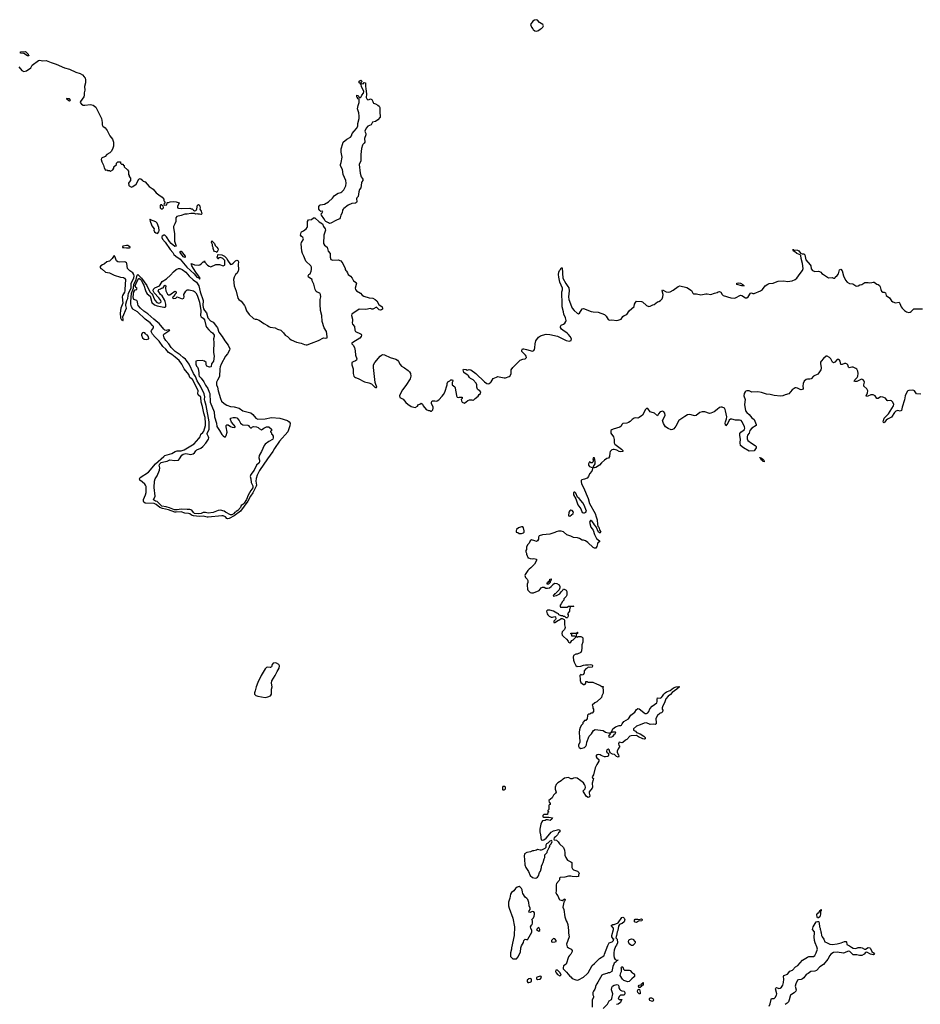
# Model space of a CAD drawing. Header units: inches. Extents: x 2380427 to 2580949, y 385907 to 546039.
# Tile 64 of 121: x 2532384 to 2546933, y 404239 to 420149. Entities that reach past the tile are written whole.
import ezdxf

# ---------------------------------------------------------------- set-up
doc = ezdxf.new("R2010")
doc.units = ezdxf.units.IN
doc.header["$MEASUREMENT"] = 0
for name, color, linetype in [('C5430', 7, 'Continuous'), ('C5431', 7, 'Continuous'), ('C5440', 7, 'Continuous'), ('C5441', 7, 'Continuous'), ('C5442', 7, 'Continuous')]:
    doc.layers.add(name, color=color, linetype=linetype)

msp = doc.modelspace()

# ---------------------------------------------------------------- linework, layer by layer
at = {"layer": 'C5430', "color": 5, "elevation": 20}
msp.add_lwpolyline([(2536510, 409756), (2536477, 409750), (2536461, 409730), (2536449, 409691), (2536438, 409682), (2536430, 409680), (2536390, 409685), (2536370, 409680), (2536350, 409660), (2536287, 409550), (2536230, 409437), (2536204, 409370), (2536186, 409306), (2536177, 409270), (2536178, 409250), (2536197, 409230), (2536230, 409219), (2536350, 409199), (2536390, 409205), (2536435, 409225), (2536452, 409250), (2536451, 409329), (2536460, 409370), (2536451, 409430), (2536455, 409465), (2536513, 409550), (2536544, 409616), (2536578, 409670), (2536582, 409710), (2536570, 409730), (2536530, 409752)], close=True, dxfattribs=at)
at = {"layer": 'C5431', "color": 5}
for points, elevation in [([(2532510, 419567), (2532450, 419602), (2532395, 419610), (2532398, 419630), (2532475, 419635), (2532490, 419626), (2532519, 419590), (2532521, 419581), (2532532, 419570), (2532530, 419568)], 20), ([(2537930, 419114), (2537950, 419134), (2537971, 419131), (2537971, 419070), (2537978, 419038), (2537985, 418945), (2537982, 418890), (2537991, 418871), (2538010, 418852), (2538030, 418858), (2538050, 418872), (2538070, 418862), (2538091, 418830), (2538092, 418812), (2538098, 418798), (2538131, 418791), (2538172, 418770), (2538190, 418752), (2538201, 418730), (2538204, 418710), (2538201, 418650), (2538208, 418592), (2538206, 418574), (2538167, 418530), (2538130, 418503), (2538085, 418495), (2538062, 418450), (2538010, 418429), (2537982, 418398), (2537961, 418350), (2537963, 418330), (2537976, 418310), (2537978, 418290), (2537955, 418230), (2537957, 418170), (2537950, 418153), (2537928, 418132), (2537920, 418120), (2537903, 418070), (2537895, 417970), (2537896, 417870), (2537869, 417810), (2537882, 417670), (2537901, 417610), (2537918, 417590), (2537926, 417570), (2537928, 417550), (2537910, 417530), (2537906, 417514), (2537893, 417430), (2537875, 417405), (2537860, 417370), (2537851, 417290), (2537831, 417269), (2537825, 417255), (2537831, 417210), (2537826, 417194), (2537810, 417187), (2537750, 417179), (2537690, 417150), (2537620, 417100), (2537608, 417090), (2537598, 417070), (2537593, 417030), (2537571, 416990), (2537560, 416950), (2537549, 416931), (2537490, 416907), (2537410, 416863), (2537390, 416858), (2537370, 416865), (2537328, 416888), (2537319, 416899), (2537299, 416939), (2537260, 416990), (2537255, 417010), (2537271, 417030), (2537279, 417050), (2537270, 417057), (2537250, 417052), (2537230, 417064), (2537217, 417090), (2537218, 417130), (2537230, 417150), (2537242, 417158), (2537310, 417170), (2537374, 417206), (2537435, 417265), (2537471, 417310), (2537530, 417344), (2537570, 417357), (2537590, 417368), (2537618, 417402), (2537650, 417466), (2537656, 417510), (2537655, 417550), (2537607, 417650), (2537598, 417730), (2537567, 417790), (2537565, 417810), (2537577, 417843), (2537591, 417930), (2537577, 418010), (2537578, 418062), (2537602, 418150), (2537612, 418170), (2537670, 418218), (2537730, 418250), (2537743, 418270), (2537756, 418310), (2537785, 418350), (2537827, 418393), (2537844, 418430), (2537846, 418470), (2537866, 418554), (2537870, 418590), (2537863, 418643), (2537841, 418710), (2537850, 418762), (2537869, 418810), (2537869, 418849), (2537867, 418867), (2537850, 418869), (2537837, 418897), (2537830, 418902), (2537829, 418930), (2537850, 418922), (2537870, 418894), (2537890, 418894), (2537898, 418902), (2537909, 418930), (2537936, 418964), (2537944, 418990), (2537908, 419070), (2537902, 419102), (2537890, 419106), (2537886, 419126), (2537869, 419130), (2537870, 419154), (2537894, 419174), (2537914, 419150), (2537894, 419130), (2537898, 419118)], 20), ([(2533143, 418877), (2533136, 418870), (2533159, 418859), (2533162, 418850), (2533170, 418844), (2533190, 418836), (2533207, 418850), (2533190, 418870)], 20), ([(2534678, 417158), (2534662, 417158), (2534654, 417150), (2534654, 417110), (2534670, 417094), (2534690, 417094), (2534706, 417110), (2534702, 417142), (2534687, 417147)], 20), ([(2534490, 416926), (2534487, 416910), (2534518, 416818), (2534558, 416770), (2534552, 416750), (2534562, 416722), (2534583, 416703), (2534610, 416696), (2534630, 416722), (2534635, 416745), (2534629, 416790), (2534604, 416864), (2534583, 416883), (2534496, 416916)], 20), ([(2535570, 416386), (2535556, 416396), (2535530, 416406), (2535520, 416420), (2535508, 416450), (2535508, 416470), (2535498, 416490), (2535496, 416516), (2535482, 416550), (2535486, 416574), (2535530, 416532), (2535541, 416501), (2535570, 416472), (2535585, 416450), (2535591, 416429)], 20), ([(2534110, 416501), (2534051, 416490), (2534047, 416473), (2534047, 416470), (2534066, 416466), (2534110, 416463), (2534156, 416464), (2534170, 416468), (2534170, 416472), (2534149, 416490), (2534130, 416500)], 20), ([(2535050, 416307), (2535030, 416318), (2534987, 416370), (2534978, 416390), (2534978, 416402), (2534986, 416410), (2534990, 416410), (2535057, 416330), (2535058, 416310)], 20), ([(2533910, 416339), (2533879, 416290), (2533850, 416261), (2533832, 416248), (2533790, 416234), (2533754, 416206), (2533722, 416190), (2533697, 416170), (2533681, 416150), (2533696, 416130), (2533717, 416117), (2533770, 416069), (2533837, 416057), (2533910, 416022), (2534010, 415991), (2534061, 415981), (2534079, 415970), (2534092, 415952), (2534094, 415930), (2534087, 415890), (2534082, 415770), (2534075, 415745), (2534046, 415694), (2534038, 415670), (2534049, 415570), (2534020, 415490), (2534005, 415405), (2534010, 415333), (2534030, 415302), (2534040, 415300), (2534050, 415289), (2534054, 415290), (2534056, 415304), (2534052, 415350), (2534109, 415490), (2534099, 415530), (2534101, 415550), (2534115, 415610), (2534130, 415644), (2534140, 415730), (2534182, 415810), (2534182, 415890), (2534230, 415973), (2534234, 416010), (2534229, 416030), (2534210, 416058), (2534165, 416090), (2534126, 416130), (2534116, 416210), (2534110, 416222), (2534092, 416232), (2534074, 416234), (2533990, 416230), (2533970, 416236), (2533950, 416255), (2533923, 416323)], 20), ([(2536230, 413693), (2536350, 413699), (2536450, 413723), (2536588, 413710), (2536710, 413671), (2536739, 413650), (2536752, 413630), (2536750, 413587), (2536713, 413487), (2536581, 413339), (2536500, 413220), (2536474, 413170), (2536385, 413055), (2536257, 412863), (2536220, 412790), (2536204, 412736), (2536199, 412690), (2536210, 412630), (2536205, 412610), (2536150, 412504), (2536114, 412450), (2536072, 412370), (2535950, 412209), (2535846, 412130), (2535770, 412087), (2535744, 412084), (2535731, 412091), (2535710, 412114), (2535670, 412130), (2535650, 412133), (2535430, 412111), (2535410, 412112), (2535350, 412129), (2535290, 412119), (2535190, 412130), (2535161, 412141), (2535130, 412167), (2535113, 412172), (2535050, 412176), (2534990, 412195), (2534911, 412189), (2534890, 412192), (2534790, 412228), (2534689, 412249), (2534647, 412267), (2534590, 412314), (2534557, 412330), (2534410, 412336), (2534390, 412352), (2534385, 412370), (2534386, 412394), (2534416, 412470), (2534427, 412510), (2534426, 412606), (2534417, 412630), (2534405, 412645), (2534363, 412683), (2534323, 412710), (2534319, 412730), (2534330, 412749), (2534464, 412836), (2534579, 412970), (2534710, 413093), (2534730, 413107), (2534843, 413137), (2534893, 413170), (2534930, 413183), (2534990, 413185), (2535040, 413200), (2535150, 413262), (2535202, 413298), (2535279, 413381), (2535297, 413410), (2535312, 413450), (2535342, 413478), (2535358, 413502), (2535384, 413590), (2535387, 413630), (2535381, 413721), (2535361, 413790), (2535338, 413898), (2535316, 413970), (2535308, 414048), (2535265, 414090), (2535261, 414110), (2535268, 414150), (2535264, 414170), (2535173, 414333), (2535135, 414370), (2535117, 414417), (2535043, 414510), (2535004, 414584), (2534961, 414641), (2534898, 414698), (2534840, 414740), (2534789, 414769), (2534746, 414826), (2534695, 414870), (2534637, 414957), (2534570, 415017), (2534530, 415066), (2534506, 415110), (2534512, 415128), (2534545, 415170), (2534545, 415190), (2534531, 415210), (2534489, 415250), (2534409, 415310), (2534286, 415426), (2534213, 415473), (2534192, 415510), (2534180, 415550), (2534177, 415590), (2534189, 415730), (2534222, 415810), (2534229, 415871), (2534266, 415950), (2534281, 416019), (2534290, 416032), (2534353, 415973), (2534436, 415856), (2534484, 415750), (2534520, 415720), (2534537, 415697), (2534550, 415650), (2534571, 415610), (2534600, 415580), (2534630, 415569), (2534650, 415572), (2534660, 415580), (2534667, 415590), (2534663, 415610), (2534634, 415654), (2534554, 415734), (2534541, 415770), (2534545, 415795), (2534565, 415815), (2534641, 415850), (2534655, 415865), (2534683, 415917), (2534757, 415963), (2534820, 416020), (2534866, 416074), (2534910, 416110), (2534950, 416127), (2534970, 416129), (2535010, 416113), (2535066, 416070), (2535124, 416004), (2535188, 415948), (2535241, 415910), (2535277, 415850), (2535299, 415750), (2535350, 415610), (2535343, 415530), (2535355, 415475), (2535368, 415448), (2535403, 415410), (2535422, 415330), (2535464, 415284), (2535510, 415260), (2535565, 415190), (2535577, 415170), (2535601, 415101), (2535654, 415030), (2535698, 414958), (2535751, 414890), (2535778, 414830), (2535773, 414810), (2535740, 414750), (2535707, 414713), (2535637, 414583), (2535622, 414538), (2535615, 414505), (2535610, 414382), (2535577, 414323), (2535565, 414290), (2535564, 414250), (2535579, 414210), (2535588, 414150), (2535626, 414026), (2535644, 413984), (2535685, 413945), (2535730, 413919), (2535790, 413897), (2535850, 413893), (2535930, 413870), (2535987, 413827), (2536116, 413796), (2536151, 413770), (2536196, 413710)], -20), ([(2534710, 415503), (2534734, 415506), (2534744, 415516), (2534746, 415550), (2534736, 415596), (2534724, 415624), (2534685, 415685), (2534660, 415710), (2534630, 415750), (2534623, 415770), (2534630, 415790), (2534661, 415799), (2534675, 415810), (2534704, 415816), (2534730, 415862), (2534742, 415850), (2534738, 415810), (2534742, 415770), (2534770, 415712), (2534790, 415702), (2534810, 415702), (2534830, 415722), (2534890, 415762), (2534912, 415750), (2534912, 415728), (2534890, 415706), (2534878, 415682), (2534865, 415675), (2534854, 415650), (2534870, 415642), (2534906, 415650), (2534930, 415672), (2535010, 415641), (2535035, 415650), (2535042, 415670), (2535034, 415710), (2535070, 415765), (2535090, 415785), (2535124, 415784), (2535190, 415766), (2535210, 415756), (2535230, 415736), (2535250, 415696), (2535290, 415587), (2535310, 415450), (2535310, 415418), (2535304, 415390), (2535307, 415370), (2535318, 415350), (2535350, 415325), (2535370, 415302), (2535390, 415210), (2535402, 415182), (2535437, 415137), (2535466, 415110), (2535497, 415090), (2535525, 415050), (2535526, 415030), (2535515, 414990), (2535515, 414970), (2535521, 414950), (2535515, 414770), (2535528, 414710), (2535516, 414630), (2535496, 414610), (2535485, 414590), (2535475, 414545), (2535470, 414538), (2535450, 414535), (2535409, 414549), (2535395, 414570), (2535394, 414610), (2535368, 414630), (2535330, 414643), (2535250, 414638), (2535231, 414630), (2535230, 414582), (2535242, 414550), (2535255, 414535), (2535267, 414507), (2535278, 414450), (2535276, 414410), (2535284, 414390), (2535318, 414358), (2535357, 414297), (2535383, 414243), (2535424, 414190), (2535447, 414130), (2535454, 414110), (2535462, 413970), (2535524, 413810), (2535530, 413730), (2535562, 413630), (2535570, 413574), (2535613, 413513), (2535650, 413445), (2535670, 413423), (2535690, 413410), (2535710, 413411), (2535722, 413430), (2535735, 413485), (2535719, 413570), (2535720, 413590), (2535730, 413603), (2535750, 413601), (2535790, 413573), (2535815, 413565), (2535850, 413558), (2535868, 413570), (2535807, 413647), (2535787, 413690), (2535789, 413711), (2535830, 413721), (2535870, 413722), (2535890, 413714), (2535930, 413672), (2535951, 413630), (2535970, 413611), (2535990, 413601), (2536070, 413598), (2536082, 413590), (2536090, 413574), (2536110, 413554), (2536130, 413554), (2536146, 413570), (2536163, 413577), (2536211, 413571), (2536238, 413558), (2536250, 413542), (2536290, 413522), (2536306, 413530), (2536326, 413550), (2536350, 413558), (2536370, 413572), (2536408, 413572), (2536452, 413530), (2536452, 413508), (2536438, 413502), (2536434, 413490), (2536452, 413472), (2536453, 413453), (2536464, 413444), (2536477, 413417), (2536481, 413390), (2536475, 413370), (2536470, 413364), (2536410, 413335), (2536351, 413289), (2536334, 413266), (2536291, 413170), (2536254, 413106), (2536246, 413070), (2536256, 413030), (2536256, 413010), (2536250, 412990), (2536210, 412950), (2536174, 412870), (2536118, 412802), (2536105, 412770), (2536118, 412730), (2536125, 412670), (2536150, 412616), (2536150, 412587), (2536116, 412544), (2536074, 412466), (2536050, 412395), (2536010, 412338), (2535990, 412316), (2535963, 412297), (2535950, 412268), (2535910, 412217), (2535879, 412201), (2535871, 412190), (2535856, 412184), (2535849, 412170), (2535810, 412148), (2535790, 412148), (2535708, 412190), (2535686, 412206), (2535630, 412221), (2535590, 412220), (2535510, 412187), (2535430, 412176), (2535384, 412184), (2535350, 412184), (2535314, 412170), (2535270, 412166), (2535209, 412170), (2535190, 412185), (2535164, 412224), (2535130, 412237), (2535090, 412232), (2534990, 412242), (2534927, 412230), (2534887, 412230), (2534804, 412264), (2534768, 412270), (2534750, 412278), (2534679, 412290), (2534603, 412363), (2534578, 412370), (2534544, 412390), (2534572, 412450), (2534556, 412590), (2534561, 412690), (2534573, 412730), (2534603, 412777), (2534644, 412870), (2534646, 412910), (2534639, 412950), (2534648, 412970), (2534670, 412992), (2534710, 413006), (2534764, 413016), (2534810, 413036), (2534890, 413028), (2534950, 413031), (2534968, 413052), (2535001, 413110), (2535026, 413130), (2535070, 413138), (2535150, 413125), (2535187, 413133), (2535209, 413151), (2535230, 413185), (2535243, 413197), (2535312, 413228), (2535341, 413250), (2535391, 413309), (2535434, 413370), (2535438, 413390), (2535434, 413410), (2535413, 413450), (2535411, 413470), (2535435, 413505), (2535445, 413530), (2535445, 413650), (2535395, 413915), (2535372, 413990), (2535369, 414010), (2535375, 414055), (2535364, 414104), (2535306, 414226), (2535250, 414315), (2535224, 414384), (2535190, 414434), (2535121, 414581), (2535081, 414641), (2535062, 414662), (2535022, 414690), (2534976, 414736), (2534897, 414790), (2534831, 414851), (2534791, 414911), (2534744, 414964), (2534720, 415010), (2534708, 415050), (2534714, 415070), (2534808, 415130), (2534790, 415137), (2534750, 415127), (2534730, 415135), (2534710, 415151), (2534639, 415239), (2534618, 415258), (2534550, 415309), (2534455, 415395), (2534390, 415438), (2534333, 415490), (2534300, 415530), (2534290, 415550), (2534286, 415590), (2534275, 415610), (2534230, 415628), (2534222, 415642), (2534219, 415670), (2534227, 415750), (2534250, 415782), (2534277, 415790), (2534278, 415802), (2534279, 415810), (2534262, 415822), (2534250, 415851), (2534270, 415905), (2534310, 415974), (2534330, 415959), (2534350, 415933), (2534376, 415876), (2534390, 415862), (2534415, 415775), (2534433, 415733), (2534441, 415721), (2534490, 415681), (2534521, 415581), (2534561, 415541), (2534603, 415523)], -40), ([(2534390, 415095), (2534367, 415090), (2534351, 415069), (2534353, 415050), (2534370, 415010), (2534392, 414988), (2534430, 414981), (2534450, 414989), (2534468, 414992), (2534462, 415030), (2534455, 415035), (2534450, 415050), (2534435, 415055), (2534414, 415074), (2534407, 415090)], 20)]:
    msp.add_lwpolyline(points, close=True, dxfattribs=dict(at, elevation=elevation))
at = {"layer": 'C5431', "color": 5, "elevation": 20}
msp.add_lwpolyline([(2532368, 419390), (2532416, 419330), (2532450, 419314), (2532470, 419315), (2532496, 419324), (2532562, 419370), (2532586, 419414), (2532690, 419488), (2532710, 419493), (2532750, 419484), (2532810, 419488), (2532890, 419455), (2532973, 419433), (2533110, 419373), (2533191, 419351), (2533290, 419302), (2533359, 419279), (2533396, 419256), (2533428, 419228), (2533441, 419210), (2533448, 419170), (2533446, 419130), (2533433, 419070), (2533435, 419010), (2533423, 418970), (2533426, 418930), (2533418, 418902), (2533367, 418830), (2533362, 418810), (2533384, 418784), (2533410, 418769), (2533434, 418766), (2533530, 418780), (2533570, 418767), (2533615, 418735), (2533707, 418550), (2533718, 418490), (2533714, 418450), (2533726, 418430), (2533763, 418403), (2533797, 418357), (2533838, 418270), (2533881, 418221), (2533898, 418170), (2533900, 418130), (2533897, 418103), (2533883, 418057), (2533859, 418021), (2533842, 417998), (2533794, 417970), (2533762, 417938), (2533708, 417910), (2533698, 417890), (2533710, 417851), (2533740, 417800), (2533750, 417758), (2533770, 417718), (2533790, 417722), (2533810, 417712), (2533832, 417712), (2533850, 417702), (2533890, 417722), (2533906, 417750), (2533906, 417770), (2533946, 417810), (2533948, 417832), (2533970, 417854), (2534010, 417854), (2534014, 417850), (2534014, 417830), (2534030, 417814), (2534053, 417813), (2534058, 417798), (2534073, 417793), (2534074, 417770), (2534124, 417724), (2534140, 417700), (2534142, 417650), (2534152, 417630), (2534153, 417613), (2534172, 417590), (2534172, 417550), (2534150, 417526), (2534142, 417510), (2534145, 417470), (2534150, 417462), (2534190, 417445), (2534210, 417452), (2534268, 417490), (2534309, 417571), (2534330, 417582), (2534340, 417580), (2534373, 417553), (2534378, 417538), (2534411, 417531), (2534475, 417455), (2534541, 417410), (2534591, 417351), (2534630, 417318), (2534684, 417284), (2534714, 417250), (2534714, 417230), (2534724, 417204), (2534734, 417190), (2534714, 417170), (2534718, 417158), (2534730, 417154), (2534762, 417158), (2534766, 417190), (2534770, 417194), (2534790, 417194), (2534815, 417205), (2534869, 417211), (2534910, 417204), (2534962, 417190), (2534934, 417130), (2534934, 417110), (2534950, 417102), (2534990, 417098), (2535130, 417102), (2535153, 417093), (2535171, 417091), (2535194, 417070), (2535210, 417062), (2535230, 417065), (2535242, 417078), (2535248, 417092), (2535254, 417150), (2535270, 417163), (2535286, 417150), (2535299, 417110), (2535296, 417090), (2535313, 417053), (2535325, 417010), (2535317, 417003), (2535310, 417001), (2535290, 417009), (2535267, 417007), (2535250, 417013), (2535230, 417009), (2535210, 417019), (2535150, 417017), (2535090, 417005), (2535050, 417009), (2534993, 416987), (2534922, 416970), (2534905, 416950), (2534905, 416890), (2534892, 416850), (2534878, 416830), (2534871, 416810), (2534871, 416790), (2534887, 416687), (2534884, 416570), (2534911, 416489), (2534890, 416487), (2534830, 416533), (2534804, 416564), (2534758, 416638), (2534730, 416666), (2534710, 416667), (2534688, 416652), (2534681, 416639), (2534679, 416630), (2534690, 416605), (2534734, 416554), (2534814, 416434), (2534857, 416390), (2534875, 416355), (2534904, 416330), (2534978, 416278), (2535084, 416150), (2535200, 416040), (2535245, 415990), (2535279, 415979), (2535290, 415964), (2535296, 415964), (2535298, 415970), (2535290, 415983), (2535283, 415983), (2535286, 415990), (2535273, 416010), (2535228, 416068), (2535189, 416129), (2535165, 416170), (2535157, 416190), (2535159, 416199), (2535149, 416211), (2535162, 416202), (2535170, 416206), (2535210, 416187), (2535270, 416181), (2535293, 416187), (2535318, 416202), (2535350, 416234), (2535362, 416238), (2535370, 416252), (2535374, 416230), (2535420, 416180), (2535444, 416164), (2535470, 416154), (2535552, 416192), (2535610, 416194), (2535670, 416172), (2535690, 416182), (2535698, 416190), (2535696, 416256), (2535666, 416290), (2535630, 416306), (2535598, 416302), (2535593, 416287), (2535587, 416287), (2535582, 416302), (2535568, 416310), (2535582, 416318), (2535586, 416350), (2535590, 416354), (2535650, 416351), (2535692, 416330), (2535730, 416292), (2535742, 416262), (2535790, 416192), (2535810, 416199), (2535830, 416214), (2535870, 416253), (2535890, 416263), (2535910, 416259), (2535916, 416236), (2535914, 416194), (2535919, 416110), (2535913, 416087), (2535891, 416050), (2535871, 416030), (2535846, 415990), (2535839, 415950), (2535847, 415850), (2535881, 415761), (2535909, 415649), (2535922, 415630), (2535963, 415603), (2536016, 415530), (2536028, 415510), (2536047, 415447), (2536090, 415384), (2536162, 415322), (2536190, 415310), (2536210, 415310), (2536250, 415295), (2536330, 415239), (2536388, 415208), (2536410, 415191), (2536430, 415181), (2536511, 415171), (2536550, 415146), (2536602, 415130), (2536645, 415090), (2536670, 415052), (2536712, 415030), (2536750, 414991), (2536770, 414978), (2536858, 414938), (2536930, 414923), (2536983, 414903), (2537010, 414897), (2537030, 414897), (2537099, 414921), (2537210, 414966), (2537290, 415006), (2537330, 415003), (2537349, 415011), (2537353, 415030), (2537338, 415110), (2537303, 415170), (2537272, 415270), (2537263, 415370), (2537243, 415450), (2537238, 415550), (2537240, 415630), (2537246, 415670), (2537242, 415710), (2537230, 415730), (2537190, 415744), (2537175, 415755), (2537157, 415790), (2537137, 415877), (2537109, 415929), (2537108, 415950), (2537049, 415990), (2537044, 416010), (2537057, 416030), (2537075, 416045), (2537095, 416085), (2537099, 416110), (2537097, 416150), (2537087, 416170), (2537007, 416247), (2536975, 416330), (2536954, 416370), (2536943, 416410), (2536929, 416530), (2536934, 416550), (2536962, 416590), (2536967, 416610), (2536956, 416630), (2536929, 416650), (2536921, 416670), (2536929, 416711), (2536938, 416722), (2536970, 416739), (2537010, 416768), (2537026, 416790), (2537032, 416810), (2537035, 416890), (2537050, 416913), (2537097, 416923), (2537130, 416950), (2537150, 416949), (2537222, 416882), (2537273, 416853), (2537290, 416810), (2537320, 416770), (2537326, 416750), (2537295, 416670), (2537291, 416531), (2537310, 416505), (2537351, 416471), (2537365, 416410), (2537398, 416370), (2537398, 416310), (2537412, 416272), (2537443, 416263), (2537531, 416271), (2537570, 416252), (2537605, 416210), (2537642, 416130), (2537642, 416110), (2537650, 416094), (2537664, 416084), (2537680, 416060), (2537692, 416030), (2537726, 416006), (2537756, 415970), (2537778, 415930), (2537821, 415901), (2537826, 415890), (2537805, 415810), (2537811, 415790), (2537826, 415770), (2537890, 415731), (2537917, 415697), (2537941, 415681), (2538030, 415656), (2538090, 415648), (2538126, 415630), (2538154, 415606), (2538188, 415548), (2538238, 415510), (2538246, 415490), (2538245, 415470), (2538230, 415461), (2538210, 415457), (2538190, 415463), (2538150, 415503), (2538090, 415469), (2538072, 415472), (2538050, 415484), (2537973, 415467), (2537870, 415469), (2537751, 415390), (2537742, 415370), (2537760, 415310), (2537762, 415290), (2537753, 415250), (2537761, 415230), (2537791, 415190), (2537798, 415130), (2537811, 415110), (2537830, 415099), (2537870, 415086), (2537901, 415070), (2537908, 415050), (2537899, 415030), (2537878, 415002), (2537766, 414934), (2537752, 414930), (2537752, 414910), (2537771, 414891), (2537790, 414854), (2537804, 414796), (2537811, 414730), (2537831, 414670), (2537825, 414650), (2537810, 414635), (2537770, 414623), (2537748, 414610), (2537747, 414573), (2537770, 414510), (2537770, 414430), (2537783, 414390), (2537790, 414379), (2537810, 414367), (2537852, 414350), (2537955, 414295), (2538023, 414283), (2538065, 414265), (2538122, 414210), (2538130, 414205), (2538150, 414205), (2538153, 414210), (2538150, 414226), (2538136, 414256), (2538129, 414289), (2538101, 414530), (2538102, 414570), (2538120, 414610), (2538207, 414713), (2538230, 414730), (2538250, 414738), (2538275, 414735), (2538370, 414692), (2538462, 414662), (2538486, 414646), (2538505, 414625), (2538530, 414575), (2538550, 414549), (2538602, 414522), (2538659, 414479), (2538680, 414460), (2538699, 414430), (2538705, 414390), (2538694, 414346), (2538622, 414238), (2538569, 414170), (2538534, 414110), (2538518, 414070), (2538525, 414045), (2538577, 414017), (2538623, 413963), (2538655, 413935), (2538710, 413898), (2538730, 413891), (2538775, 413885), (2538810, 413902), (2538829, 413931), (2538850, 413934), (2538870, 413954), (2538890, 413934), (2538902, 413910), (2538952, 413852), (2538990, 413832), (2539010, 413832), (2539024, 413824), (2539038, 413822), (2539056, 413844), (2539062, 413870), (2539062, 413890), (2539038, 413950), (2539038, 413970), (2539046, 413990), (2539089, 413991), (2539110, 413985), (2539130, 413991), (2539153, 414007), (2539210, 414065), (2539229, 414091), (2539250, 414132), (2539289, 414250), (2539289, 414270), (2539302, 414298), (2539330, 414312), (2539351, 414331), (2539374, 414330), (2539380, 414320), (2539382, 414310), (2539372, 414288), (2539372, 414250), (2539414, 414214), (2539421, 414201), (2539423, 414163), (2539436, 414110), (2539438, 414070), (2539450, 414052), (2539470, 414045), (2539490, 414051), (2539532, 414050), (2539534, 414030), (2539521, 414019), (2539518, 414010), (2539521, 413990), (2539531, 413970), (2539570, 413951), (2539624, 413996), (2539650, 414007), (2539690, 414005), (2539702, 414002), (2539710, 413994), (2539742, 414030), (2539790, 414066), (2539807, 414093), (2539829, 414110), (2539833, 414130), (2539819, 414150), (2539790, 414169), (2539781, 414181), (2539771, 414210), (2539768, 414250), (2539756, 414276), (2539708, 414328), (2539666, 414350), (2539648, 414368), (2539635, 414395), (2539624, 414404), (2539582, 414430), (2539561, 414450), (2539549, 414491), (2539556, 414504), (2539599, 414499), (2539614, 414486), (2539644, 414496), (2539670, 414490), (2539750, 414430), (2539890, 414297), (2539930, 414271), (2539955, 414265), (2539970, 414271), (2539994, 414290), (2540000, 414299)], dxfattribs=at)
at = {"layer": 'C5440', "color": 5, "elevation": 20}
for points in [[(2541463, 410000), (2541462, 409950), (2541450, 409926), (2541390, 409898), (2541370, 409895), (2541330, 409874), (2541324, 409850), (2541330, 409802), (2541340, 409770), (2541370, 409711), (2541390, 409695), (2541450, 409703), (2541490, 409719), (2541525, 409725), (2541570, 409722), (2541609, 409731), (2541630, 409722), (2541638, 409710), (2541630, 409689), (2541590, 409682), (2541570, 409688), (2541552, 409670), (2541530, 409659), (2541505, 409630), (2541504, 409596), (2541490, 409566), (2541470, 409558), (2541450, 409568), (2541432, 409550), (2541431, 409530), (2541439, 409510), (2541439, 409470), (2541450, 409437), (2541490, 409407), (2541510, 409405), (2541518, 409410), (2541528, 409430), (2541530, 409454), (2541550, 409454), (2541570, 409442), (2541644, 409444), (2541714, 409410), (2541756, 409396), (2541790, 409372), (2541810, 409374), (2541814, 409370), (2541802, 409358), (2541812, 409308), (2541811, 409269), (2541790, 409226), (2541782, 409198), (2541710, 409126), (2541674, 409110), (2541634, 409070), (2541642, 409050), (2541644, 409024), (2541653, 409007), (2541654, 408970), (2541630, 408946), (2541610, 408946), (2541592, 408928), (2541573, 408927), (2541554, 408910), (2541552, 408848), (2541538, 408842), (2541530, 408826), (2541510, 408826), (2541490, 408806), (2541482, 408790), (2541482, 408770), (2541462, 408750), (2541438, 408710), (2541426, 408674), (2541424, 408636), (2541425, 408550), (2541435, 408490), (2541435, 408470), (2541412, 408430), (2541410, 408410), (2541424, 408390), (2541450, 408375), (2541470, 408376), (2541506, 408390), (2541530, 408410), (2541540, 408430), (2541544, 408476), (2541586, 408574), (2541619, 408610), (2541656, 408664), (2541683, 408677), (2541810, 408661), (2541850, 408638), (2541920, 408620), (2541922, 408610), (2541896, 408570), (2541901, 408561), (2541910, 408556), (2541950, 408561), (2541969, 408570), (2541994, 408606), (2542001, 408610), (2542013, 408630), (2542010, 408635), (2541990, 408639), (2541964, 408636), (2541922, 408622), (2541930, 408634), (2541942, 408638), (2541968, 408690), (2542010, 408725), (2542070, 408745), (2542095, 408745), (2542108, 408752), (2542115, 408770), (2542142, 408810), (2542221, 408850), (2542259, 408910), (2542320, 408960), (2542350, 409002), (2542365, 409015), (2542370, 409018), (2542390, 409012), (2542438, 408978), (2542470, 408948), (2542490, 408938), (2542510, 408939), (2542530, 408951), (2542545, 408970), (2542565, 409015), (2542601, 409059), (2542675, 409110), (2542684, 409130), (2542683, 409170), (2542689, 409191), (2542730, 409187), (2542750, 409196), (2542770, 409218), (2542790, 409252), (2542809, 409271), (2542834, 409286), (2542893, 409307), (2542947, 409353), (2542991, 409371), (2543030, 409376), (2543042, 409370), (2543001, 409330), (2542925, 409275), (2542897, 409243), (2542862, 409218), (2542823, 409177), (2542803, 409110), (2542776, 409064), (2542764, 409030), (2542763, 409010), (2542771, 408990), (2542770, 408966), (2542754, 408950), (2542730, 408944), (2542723, 408937), (2542690, 408904), (2542667, 408870), (2542661, 408850), (2542668, 408792), (2542666, 408770), (2542650, 408761), (2542630, 408765), (2542570, 408761), (2542510, 408786), (2542470, 408781), (2542410, 408754), (2542350, 408736), (2542299, 408690), (2542301, 408670), (2542330, 408650), (2542350, 408630), (2542363, 408623), (2542410, 408612), (2542468, 408570), (2542490, 408550), (2542486, 408530), (2542470, 408523), (2542450, 408526), (2542381, 408561), (2542350, 408585), (2542262, 408578), (2542241, 408570), (2542190, 408519), (2542170, 408509), (2542130, 408472), (2542110, 408465), (2542070, 408476), (2542056, 408450), (2542064, 408424), (2542078, 408410), (2542050, 408369), (2542037, 408330), (2542037, 408310), (2542058, 408270), (2542063, 408250), (2542050, 408233), (2542025, 408245), (2541993, 408273), (2541960, 408280), (2541923, 408303), (2541906, 408350), (2541890, 408361), (2541869, 408351), (2541862, 408330), (2541870, 408313), (2541896, 408290), (2541897, 408263), (2541891, 408249), (2541879, 408241), (2541850, 408236), (2541830, 408240), (2541778, 408258), (2541759, 408270), (2541730, 408275), (2541707, 408270), (2541691, 408250), (2541710, 408221), (2541737, 408197), (2541741, 408190), (2541741, 408170), (2541705, 408115), (2541681, 408059), (2541651, 407949), (2541633, 407913), (2541640, 407900), (2541652, 407890), (2541650, 407866), (2541631, 407810), (2541639, 407750), (2541631, 407730), (2541586, 407670), (2541583, 407650), (2541593, 407610), (2541590, 407589), (2541570, 407579), (2541538, 407598), (2541494, 407670), (2541489, 407690), (2541517, 407723), (2541523, 407750), (2541520, 407770), (2541510, 407793), (2541490, 407817), (2541450, 407849), (2541390, 407894), (2541370, 407899), (2541330, 407894), (2541310, 407882), (2541290, 407882), (2541250, 407902), (2541187, 407893), (2541165, 407875), (2541150, 407868), (2541131, 407849), (2541080, 407820), (2541052, 407790), (2541032, 407750), (2541033, 407713), (2541052, 407668), (2541042, 407650), (2541010, 407618), (2540984, 407576), (2540934, 407530), (2540938, 407498), (2540953, 407493), (2540954, 407470), (2540938, 407462), (2540934, 407450), (2540932, 407388), (2540914, 407370), (2540918, 407358), (2540934, 407350), (2540918, 407342), (2540912, 407308), (2540853, 407307), (2540834, 407290), (2540834, 407270), (2540845, 407265), (2540930, 407265), (2540991, 407250), (2540982, 407230), (2540951, 407209), (2540910, 407222), (2540890, 407222), (2540871, 407209), (2540830, 407202), (2540818, 407190), (2540805, 407150), (2540788, 407068), (2540788, 407028), (2540800, 406980), (2540810, 406894), (2540830, 406892), (2540850, 406898), (2540890, 406925), (2540950, 406992), (2540970, 407022), (2541010, 407042), (2541070, 407058), (2541090, 407062), (2541110, 407054), (2541110, 407028), (2541090, 407009), (2541070, 406975), (2541037, 406943), (2541018, 406930), (2541014, 406910), (2541018, 406898), (2541054, 406890), (2541084, 406864), (2541102, 406830), (2541170, 406772), (2541185, 406730), (2541191, 406689), (2541191, 406650), (2541205, 406610), (2541225, 406585), (2541232, 406570), (2541290, 406542), (2541302, 406530), (2541305, 406450), (2541312, 406430), (2541331, 406411), (2541394, 406390), (2541414, 406370), (2541422, 406350), (2541412, 406330), (2541410, 406306), (2541384, 406296), (2541310, 406302), (2541290, 406309), (2541250, 406309), (2541190, 406294), (2541113, 406287), (2541105, 406275), (2541105, 406250), (2541100, 406240), (2541058, 406190), (2541051, 406169), (2541051, 406069), (2541046, 406046), (2541057, 406017), (2541078, 405990), (2541097, 405937), (2541107, 405927), (2541130, 405919), (2541150, 405918), (2541190, 405942), (2541195, 405930), (2541191, 405910), (2541179, 405901), (2541174, 405890), (2541156, 405810), (2541175, 405770), (2541191, 405651), (2541211, 405590), (2541230, 405562), (2541241, 405530), (2541251, 405430), (2541247, 405390), (2541258, 405330), (2541219, 405210), (2541228, 405168), (2541251, 405150), (2541291, 405130), (2541307, 405110), (2541311, 405090), (2541290, 405050), (2541265, 405030), (2541250, 405008), (2541212, 404890), (2541170, 404858), (2541161, 404830), (2541166, 404810), (2541183, 404790), (2541220, 404760), (2541270, 404691), (2541290, 404685), (2541310, 404657), (2541370, 404633), (2541390, 404631), (2541410, 404634), (2541490, 404680), (2541550, 404730), (2541567, 404750), (2541632, 404868), (2541670, 404899), (2541750, 404978), (2541820, 405020), (2541828, 405030), (2541829, 405050), (2541884, 405190), (2541905, 405230), (2541955, 405250), (2541974, 405270), (2541976, 405284), (2541986, 405290), (2541970, 405298), (2541950, 405330), (2541950, 405352), (2541978, 405450), (2541976, 405470), (2541939, 405510), (2541968, 405530), (2541990, 405531), (2542050, 405556), (2542110, 405641), (2542130, 405645), (2542140, 405640), (2542150, 405632), (2542159, 405610), (2542151, 405570), (2542116, 405544), (2542085, 405535), (2542074, 405526), (2542060, 405500), (2542045, 405430), (2542035, 405410), (2542026, 405350), (2542014, 405314), (2542038, 405290), (2542039, 405230), (2542024, 405196), (2542008, 405172), (2541988, 405112), (2541981, 405070), (2541980, 405030), (2541990, 404991), (2542005, 404965), (2542030, 404951), (2542054, 404950), (2542030, 404946), (2542017, 404923), (2541990, 404902), (2541983, 404890), (2541967, 404850), (2541951, 404769), (2541910, 404749), (2541890, 404748), (2541870, 404738), (2541810, 404722), (2541790, 404708), (2541725, 404595), (2541706, 404570), (2541688, 404532), (2541686, 404514), (2541674, 404486), (2541651, 404450), (2541645, 404430), (2541642, 404390), (2541652, 404370), (2541652, 404350), (2541634, 404310), (2541634, 404190)], [(2544490, 404210), (2544510, 404245), (2544523, 404317), (2544530, 404330), (2544570, 404332), (2544590, 404347), (2544610, 404384), (2544613, 404410), (2544592, 404490), (2544598, 404502), (2544610, 404508), (2544650, 404496), (2544670, 404497), (2544690, 404515), (2544711, 404550), (2544724, 404590), (2544727, 404647), (2544723, 404690), (2544730, 404706), (2544790, 404727), (2544824, 404776), (2544870, 404793), (2544918, 404842), (2544953, 404867), (2545030, 404952), (2545110, 405002), (2545130, 405009), (2545198, 405010), (2545210, 405013), (2545231, 405029), (2545253, 405070), (2545272, 405132), (2545263, 405170), (2545234, 405230), (2545223, 405270), (2545218, 405330), (2545224, 405390), (2545222, 405410), (2545189, 405450), (2545201, 405490), (2545250, 405571), (2545270, 405579), (2545290, 405578), (2545293, 405573), (2545301, 405550), (2545303, 405490), (2545314, 405470), (2545314, 405450), (2545322, 405442), (2545327, 405410), (2545334, 405394), (2545337, 405350), (2545345, 405330), (2545374, 405294), (2545390, 405247), (2545418, 405238), (2545470, 405209), (2545510, 405205), (2545590, 405214), (2545655, 405230), (2545710, 405254), (2545735, 405255), (2545742, 405250), (2545746, 405206), (2545790, 405185), (2545821, 405161), (2545850, 405145), (2545890, 405143), (2545930, 405155), (2545970, 405158), (2545992, 405152), (2546030, 405131), (2546049, 405131), (2546090, 405157), (2546116, 405150), (2546130, 405139), (2546150, 405094), (2546176, 405070), (2546191, 405049), (2546170, 405039), (2546150, 405041), (2546130, 405047), (2546070, 405083), (2546050, 405074), (2546027, 405050), (2545990, 405030), (2545950, 405027), (2545910, 405039), (2545870, 405036), (2545850, 405039), (2545794, 405094), (2545770, 405100), (2545710, 405069), (2545690, 405065), (2545590, 405080), (2545530, 405074), (2545490, 405050), (2545472, 405030), (2545437, 404970), (2545370, 404882), (2545310, 404843), (2545257, 404783), (2545228, 404772), (2545167, 404770), (2545124, 404736), (2545090, 404718), (2545053, 404667), (2545032, 404648), (2545010, 404637), (2544966, 404634), (2544950, 404628), (2544942, 404618), (2544920, 404570), (2544913, 404530), (2544926, 404470), (2544923, 404450), (2544896, 404424), (2544850, 404399), (2544836, 404384), (2544828, 404370), (2544817, 404310), (2544802, 404278), (2544783, 404257), (2544750, 404234)], [(2541812, 404170), (2541877, 404243), (2541906, 404294), (2541942, 404318), (2541949, 404331), (2541964, 404410), (2541942, 404470), (2541948, 404510), (2541962, 404530), (2541990, 404547), (2542030, 404559), (2542050, 404556), (2542063, 404530), (2542065, 404505), (2542079, 404479), (2542090, 404466), (2542110, 404456), (2542150, 404451), (2542161, 404430), (2542161, 404410), (2542151, 404389), (2542090, 404388), (2542072, 404370), (2542054, 404330), (2542070, 404314), (2542110, 404314), (2542112, 404310), (2542102, 404298), (2542091, 404269), (2542050, 404242), (2542026, 404234)]]:
    msp.add_lwpolyline(points, dxfattribs=at)
for points in [[(2540190, 407758), (2540181, 407750), (2540183, 407710), (2540190, 407704), (2540210, 407706), (2540223, 407710), (2540230, 407718), (2540233, 407750), (2540218, 407758)], [(2540970, 406886), (2540962, 406878), (2540950, 406875), (2540918, 406842), (2540894, 406830), (2540885, 406810), (2540882, 406770), (2540865, 406755), (2540825, 406735), (2540810, 406728), (2540790, 406728), (2540750, 406742), (2540731, 406729), (2540690, 406719), (2540670, 406721), (2540637, 406703), (2540578, 406690), (2540541, 406670), (2540536, 406630), (2540537, 406577), (2540546, 406490), (2540561, 406450), (2540604, 406384), (2540630, 406321), (2540670, 406287), (2540710, 406279), (2540730, 406281), (2540749, 406291), (2540765, 406315), (2540782, 406370), (2540795, 406390), (2540813, 406447), (2540815, 406470), (2540829, 406510), (2540842, 406530), (2540858, 406590), (2540868, 406610), (2540868, 406652), (2540906, 406690), (2540906, 406710), (2540938, 406770), (2540946, 406790), (2540946, 406810), (2540970, 406834), (2540986, 406870), (2540982, 406882)], [(2540450, 406141), (2540419, 406130), (2540393, 406110), (2540365, 406075), (2540330, 406045), (2540310, 406016), (2540304, 405956), (2540282, 405890), (2540280, 405870), (2540282, 405830), (2540291, 405791), (2540351, 405630), (2540379, 405490), (2540371, 405349), (2540331, 405151), (2540331, 405129), (2540312, 405070), (2540313, 405013), (2540350, 404974), (2540410, 404974), (2540436, 405004), (2540440, 405020), (2540476, 405084), (2540477, 405150), (2540490, 405185), (2540520, 405240), (2540530, 405272), (2540550, 405291), (2540570, 405285), (2540590, 405285), (2540595, 405290), (2540657, 405403), (2540657, 405430), (2540639, 405470), (2540637, 405490), (2540650, 405518), (2540662, 405530), (2540669, 405550), (2540669, 405590), (2540655, 405610), (2540682, 405638), (2540695, 405665), (2540701, 405690), (2540698, 405718), (2540690, 405733), (2540662, 405738), (2540630, 405721), (2540610, 405730), (2540615, 405750), (2540629, 405770), (2540629, 405790), (2540616, 405830), (2540610, 405886), (2540595, 405930), (2540578, 405950), (2540549, 405969), (2540511, 406031), (2540504, 406050), (2540501, 406090), (2540492, 406110), (2540470, 406132)], [(2545270, 405638), (2545266, 405646), (2545262, 405690), (2545275, 405710), (2545298, 405730), (2545310, 405754), (2545322, 405758), (2545326, 405770), (2545332, 405772), (2545331, 405750), (2545318, 405742), (2545321, 405701), (2545317, 405670), (2545310, 405655), (2545290, 405638)], [(2542350, 405562), (2542325, 405565), (2542309, 405589), (2542325, 405615), (2542370, 405616), (2542390, 405611), (2542430, 405618), (2542438, 405610), (2542432, 405590), (2542378, 405582)], [(2540770, 405478), (2540754, 405470), (2540734, 405450), (2540754, 405430), (2540770, 405422), (2540786, 405430), (2540788, 405450)], [(2541010, 405302), (2541002, 405298), (2540974, 405270), (2540974, 405250), (2540990, 405245), (2541030, 405246), (2541048, 405252), (2541049, 405270), (2541030, 405299)], [(2542270, 405188), (2542250, 405198), (2542230, 405218), (2542219, 405250), (2542226, 405274), (2542235, 405285), (2542270, 405298), (2542290, 405292), (2542325, 405250), (2542325, 405230), (2542320, 405220), (2542290, 405189)], [(2541047, 404793), (2541040, 404770), (2541048, 404748), (2541070, 404720), (2541110, 404701), (2541129, 404711), (2541116, 404750), (2541071, 404791)], [(2542210, 404601), (2542142, 404622), (2542124, 404644), (2542086, 404706), (2542094, 404746), (2542108, 404770), (2542108, 404810), (2542098, 404830), (2542110, 404852), (2542135, 404835), (2542138, 404822), (2542134, 404810), (2542152, 404792), (2542230, 404791), (2542246, 404786), (2542278, 404750), (2542298, 404738), (2542317, 404717), (2542315, 404690), (2542310, 404681), (2542271, 404650), (2542230, 404605)], [(2540630, 404657), (2540610, 404653), (2540584, 404630), (2540584, 404610), (2540593, 404593), (2540610, 404590), (2540630, 404594), (2540650, 404607), (2540654, 404610), (2540654, 404634), (2540645, 404650)], [(2540790, 404693), (2540743, 404677), (2540735, 404670), (2540735, 404650), (2540750, 404639), (2540790, 404646), (2540811, 404670), (2540810, 404690)], [(2542390, 404406), (2542369, 404430), (2542364, 404450), (2542369, 404470), (2542390, 404482), (2542396, 404476), (2542410, 404434), (2542410, 404406)], [(2542410, 404508), (2542388, 404508), (2542382, 404530), (2542389, 404550), (2542426, 404554), (2542428, 404570), (2542446, 404574), (2542448, 404590), (2542454, 404590), (2542454, 404550), (2542438, 404542), (2542434, 404530)], [(2542610, 404286), (2542590, 404288), (2542563, 404303), (2542558, 404310), (2542558, 404330), (2542563, 404337), (2542570, 404342), (2542590, 404342), (2542612, 404330), (2542622, 404310)]]:
    msp.add_lwpolyline(points, close=True, dxfattribs=at)
at = {"layer": 'C5441', "color": 5}
for points, elevation in [([(2540671, 420000), (2540678, 419990), (2540708, 419968), (2540730, 419966), (2540763, 419977), (2540799, 420000)], 40), ([(2540000, 414299), (2540034, 414350), (2540085, 414375), (2540110, 414381), (2540130, 414379), (2540210, 414361), (2540230, 414361), (2540290, 414385), (2540305, 414395), (2540322, 414430), (2540326, 414490), (2540349, 414530), (2540470, 414645), (2540510, 414662), (2540549, 414671), (2540569, 414690), (2540566, 414710), (2540555, 414730), (2540497, 414790), (2540496, 414810), (2540509, 414830), (2540530, 414833), (2540570, 414818), (2540670, 414795), (2540690, 414804), (2540700, 414820), (2540706, 414846), (2540709, 414910), (2540720, 414960), (2540763, 415017), (2540798, 415042), (2540827, 415053), (2540890, 415066), (2540950, 415065), (2541073, 415033), (2541210, 414966), (2541263, 414957), (2541295, 414965), (2541296, 414990), (2541275, 415030), (2541250, 415065), (2541230, 415085), (2541157, 415130), (2541137, 415150), (2541123, 415177), (2541122, 415190), (2541129, 415211), (2541170, 415231), (2541192, 415248), (2541209, 415271), (2541211, 415289), (2541203, 415330), (2541173, 415390), (2541170, 415430), (2541147, 415510), (2541145, 415550), (2541150, 415590), (2541142, 415710), (2541144, 415750), (2541154, 415786), (2541153, 415810), (2541110, 415910), (2541091, 415991), (2541090, 416030), (2541095, 416070), (2541106, 416094), (2541121, 416110), (2541130, 416138), (2541150, 416142), (2541157, 415970), (2541204, 415884), (2541240, 415840), (2541254, 415814), (2541260, 415770), (2541249, 415670), (2541254, 415630), (2541297, 415517), (2541310, 415490), (2541342, 415450), (2541390, 415405), (2541410, 415395), (2541430, 415405), (2541470, 415478), (2541490, 415481), (2541614, 415434), (2541650, 415426), (2541730, 415424), (2541830, 415387), (2541859, 415359), (2541890, 415307), (2541910, 415295), (2541950, 415301), (2542030, 415290), (2542050, 415292), (2542100, 415310), (2542130, 415354), (2542149, 415370), (2542190, 415388), (2542230, 415447), (2542310, 415514), (2542317, 415550), (2542330, 415582), (2542350, 415599), (2542430, 415595), (2542445, 415590), (2542510, 415533), (2542550, 415517), (2542570, 415520), (2542610, 415540), (2542634, 415546), (2542659, 415570), (2542689, 415590), (2542710, 415596), (2542734, 415610), (2542761, 415639), (2542771, 415670), (2542777, 415710), (2542764, 415770), (2542770, 415785), (2542830, 415754), (2542870, 415744), (2542890, 415750), (2542942, 415778), (2543021, 415839), (2543050, 415850), (2543163, 415823), (2543236, 415776), (2543259, 415730), (2543270, 415722), (2543319, 415719), (2543390, 415704), (2543470, 415721), (2543490, 415721), (2543550, 415706), (2543609, 415731), (2543650, 415739), (2543670, 415751), (2543690, 415755), (2543710, 415747), (2543730, 415706), (2543750, 415691), (2543870, 415655), (2543929, 415651), (2543950, 415656), (2544030, 415699), (2544050, 415695), (2544110, 415655), (2544130, 415655), (2544150, 415671), (2544190, 415731), (2544206, 415734), (2544227, 415727), (2544250, 415727), (2544354, 415770), (2544381, 415790), (2544425, 415850), (2544470, 415877), (2544490, 415884), (2544558, 415890), (2544592, 415908), (2544637, 415923), (2544728, 415928), (2544790, 415918), (2544862, 415930), (2544910, 415951), (2544939, 415970), (2544992, 416050), (2545030, 416096), (2545041, 416130), (2545031, 416211), (2545008, 416288), (2545001, 416341), (2544992, 416352), (2544940, 416370), (2544903, 416403), (2544887, 416410), (2544889, 416429), (2544870, 416431), (2544950, 416427), (2544970, 416414), (2544998, 416378), (2545026, 416366), (2545050, 416365), (2545059, 416359), (2545068, 416348), (2545083, 416270), (2545154, 416190), (2545164, 416170), (2545170, 416125), (2545190, 416099), (2545230, 416081), (2545290, 416086), (2545302, 416082), (2545327, 416067), (2545341, 416050), (2545367, 416030), (2545450, 415976), (2545510, 415981), (2545530, 415971), (2545550, 415972), (2545559, 415990), (2545590, 416017), (2545610, 416043), (2545630, 416105), (2545650, 416118), (2545673, 416093), (2545690, 416011), (2545722, 415942), (2545751, 415910), (2545790, 415888), (2545842, 415882), (2545890, 415851), (2545910, 415845), (2545930, 415847), (2545957, 415863), (2545990, 415870), (2546037, 415903), (2546090, 415903), (2546110, 415898), (2546150, 415902), (2546170, 415910), (2546190, 415907), (2546230, 415876), (2546250, 415871), (2546274, 415854), (2546286, 415830), (2546294, 415790), (2546304, 415764), (2546327, 415747), (2546350, 415744), (2546370, 415733), (2546382, 415690), (2546433, 415653), (2546468, 415608), (2546490, 415590), (2546530, 415573), (2546590, 415585), (2546604, 415564), (2546624, 415510), (2546639, 415490), (2546680, 415450), (2546710, 415428), (2546750, 415420), (2546770, 415424), (2546786, 415434), (2546830, 415475), (2546842, 415478), (2546970, 415476)], 20), ([(2546939, 414099), (2546870, 414101), (2546840, 414150), (2546830, 414158), (2546810, 414165), (2546750, 414158), (2546730, 414151), (2546721, 414139), (2546687, 414073), (2546676, 414004), (2546638, 413890), (2546627, 413833), (2546610, 413822), (2546570, 413833), (2546539, 413821), (2546518, 413802), (2546470, 413724), (2546404, 413696), (2546383, 413677), (2546350, 413636), (2546338, 413638), (2546334, 413650), (2546337, 413670), (2546350, 413708), (2546420, 413780), (2546502, 413910), (2546505, 413930), (2546491, 413971), (2546465, 413990), (2546450, 413994), (2546410, 413993), (2546398, 413998), (2546371, 414031), (2546330, 414051), (2546290, 414053), (2546250, 414030), (2546230, 414030), (2546202, 414070), (2546170, 414089), (2546133, 414087), (2546087, 414067), (2546062, 414062), (2546057, 414070), (2546079, 414121), (2546084, 414150), (2546070, 414183), (2546022, 414230), (2546020, 414250), (2546029, 414290), (2546026, 414310), (2546012, 414330), (2545990, 414338), (2545970, 414335), (2545910, 414304), (2545883, 414303), (2545863, 414310), (2545874, 414330), (2545913, 414367), (2545925, 414390), (2545929, 414430), (2545925, 414470), (2545910, 414501), (2545893, 414513), (2545850, 414532), (2545826, 414534), (2545786, 414526), (2545775, 414535), (2545761, 414570), (2545750, 414583), (2545730, 414595), (2545706, 414594), (2545670, 414577), (2545650, 414577), (2545639, 414630), (2545627, 414650), (2545610, 414660), (2545590, 414661), (2545550, 414617), (2545530, 414604), (2545516, 414616), (2545490, 414670), (2545467, 414690), (2545430, 414711), (2545410, 414710), (2545370, 414676), (2545329, 414631), (2545323, 414617), (2545320, 414590), (2545332, 414530), (2545330, 414510), (2545324, 414490), (2545295, 414445), (2545276, 414424), (2545210, 414389), (2545170, 414347), (2545150, 414340), (2545110, 414340), (2545090, 414336), (2545057, 414310), (2545038, 414270), (2545035, 414230), (2545039, 414190), (2545029, 414171), (2545010, 414168), (2544990, 414171), (2544950, 414194), (2544930, 414200), (2544910, 414198), (2544865, 414170), (2544810, 414101), (2544750, 414087), (2544710, 414072), (2544673, 414067), (2544570, 414075), (2544510, 414095), (2544450, 414098), (2544370, 414124), (2544310, 414136), (2544210, 414132), (2544166, 414150), (2544130, 414154), (2544112, 414148), (2544102, 414138), (2544089, 414110), (2544084, 414070), (2544101, 414010), (2544093, 413933), (2544110, 413830), (2544130, 413800), (2544170, 413770), (2544210, 413717), (2544247, 413687), (2544279, 413610), (2544279, 413590), (2544210, 413547), (2544180, 413510), (2544167, 413470), (2544144, 413436), (2544134, 413410), (2544137, 413377), (2544149, 413349), (2544206, 413306), (2544267, 413270), (2544280, 413250), (2544280, 413230), (2544250, 413184), (2544170, 413177), (2544076, 413230), (2544027, 413270), (2544021, 413310), (2544026, 413370), (2544016, 413430), (2544018, 413462), (2544034, 413486), (2544073, 413510), (2544092, 413528), (2544098, 413550), (2544093, 413570), (2544054, 413650), (2544037, 413670), (2544010, 413678), (2543950, 413678), (2543890, 413696), (2543867, 413693), (2543843, 413677), (2543826, 413630), (2543810, 413607), (2543790, 413589), (2543784, 413604), (2543782, 413630), (2543785, 413650), (2543803, 413697), (2543806, 413730), (2543787, 413830), (2543782, 413850), (2543770, 413870), (2543730, 413887), (2543710, 413887), (2543690, 413881), (2543650, 413853), (2543605, 413815), (2543550, 413790), (2543530, 413788), (2543450, 413812), (2543410, 413813), (2543370, 413804), (2543310, 413755), (2543290, 413750), (2543270, 413752), (2543210, 413771), (2543170, 413762), (2543130, 413738), (2543034, 413670), (2542981, 413579), (2542950, 413539), (2542930, 413525), (2542910, 413521), (2542861, 413541), (2542818, 413570), (2542782, 413622), (2542769, 413671), (2542809, 413751), (2542804, 413790), (2542790, 413814), (2542770, 413822), (2542750, 413819), (2542732, 413810), (2542701, 413779), (2542690, 413748), (2542638, 413790), (2542585, 413805), (2542570, 413814), (2542530, 413864), (2542510, 413865), (2542495, 413850), (2542443, 413757), (2542390, 413719), (2542370, 413713), (2542330, 413717), (2542310, 413713), (2542278, 413690), (2542246, 413654), (2542221, 413639), (2542190, 413628), (2542130, 413625), (2542112, 413610), (2542099, 413581), (2542077, 413563), (2541971, 413530), (2541950, 413520), (2541936, 413510), (2541931, 413490), (2541934, 413470), (2541974, 413410), (2541988, 413368), (2541990, 413310), (2541996, 413290), (2542104, 413210), (2542125, 413190), (2542125, 413170), (2542093, 413167), (2542070, 413171), (2542032, 413192), (2541990, 413204), (2541970, 413206), (2541950, 413198), (2541923, 413170), (2541915, 413150), (2541911, 413089), (2541896, 413064), (2541870, 413058), (2541830, 413031), (2541782, 412990), (2541750, 412952), (2541690, 412915), (2541670, 412910), (2541655, 412915), (2541653, 412930), (2541678, 412970), (2541681, 413010), (2541671, 413071), (2541650, 413068), (2541644, 413050), (2541651, 413030), (2541643, 412997), (2541631, 412989), (2541610, 412987), (2541590, 413004), (2541574, 412970), (2541574, 412950), (2541590, 412930), (2541642, 412910), (2541625, 412855), (2541590, 412810), (2541572, 412770), (2541550, 412742), (2541510, 412724), (2541464, 412716), (2541455, 412705), (2541454, 412686), (2541462, 412650), (2541492, 412592), (2541569, 412410), (2541589, 412329), (2541679, 412170), (2541694, 412114), (2541713, 412070), (2541718, 411990), (2541726, 411966), (2541738, 411950), (2541755, 411895), (2541771, 411870), (2541762, 411858), (2541750, 411855), (2541735, 411870), (2541694, 411954), (2541667, 411987), (2541654, 412014), (2541630, 412043), (2541610, 412057), (2541605, 412055), (2541591, 412029), (2541610, 411951), (2541630, 411921), (2541650, 411902), (2541671, 411830), (2541704, 411764), (2541751, 411730), (2541751, 411710), (2541725, 411695), (2541718, 411682), (2541710, 411639), (2541690, 411610), (2541670, 411609), (2541650, 411619), (2541563, 411703), (2541522, 411730), (2541490, 411739), (2541470, 411739), (2541426, 411766), (2541396, 411776), (2541330, 411783), (2541285, 411805), (2541223, 411823), (2541170, 411873), (2541130, 411884), (2541090, 411887), (2541050, 411874), (2541030, 411861), (2540950, 411836), (2540830, 411823), (2540778, 411810), (2540765, 411790), (2540764, 411756), (2540750, 411726), (2540730, 411718), (2540706, 411730), (2540650, 411746), (2540632, 411728), (2540612, 411690), (2540592, 411670), (2540572, 411630), (2540572, 411590), (2540562, 411570), (2540562, 411550), (2540572, 411530), (2540573, 411513), (2540584, 411484), (2540594, 411466), (2540594, 411454), (2540606, 411454), (2540630, 411442), (2540670, 411438), (2540690, 411442), (2540734, 411430), (2540732, 411410), (2540702, 411350), (2540683, 411337), (2540642, 411290), (2540612, 411270), (2540590, 411248), (2540550, 411186), (2540546, 411166), (2540557, 411137), (2540582, 411110), (2540593, 411087), (2540593, 411053), (2540583, 411030), (2540581, 411010), (2540585, 410945), (2540591, 410931), (2540630, 410891), (2540650, 410887), (2540686, 410890), (2540775, 410925), (2540809, 410971), (2540830, 410978), (2540858, 410978), (2540885, 410965), (2540910, 410961), (2540941, 410970), (2540971, 410990), (2540978, 411002), (2540992, 411010), (2540998, 411022), (2541019, 411041), (2541030, 411044), (2541060, 411040), (2541097, 411017), (2541111, 410990), (2541112, 410970), (2541101, 410939), (2541048, 410890), (2541043, 410877), (2541026, 410870), (2541022, 410858), (2541002, 410850), (2541010, 410834), (2541055, 410845), (2541109, 410871), (2541130, 410902), (2541158, 410930), (2541170, 410954), (2541212, 410930), (2541222, 410910), (2541222, 410850), (2541210, 410826), (2541174, 410790), (2541174, 410770), (2541152, 410748), (2541132, 410708), (2541114, 410690), (2541114, 410670), (2541118, 410658), (2541130, 410654), (2541230, 410654), (2541250, 410672), (2541334, 410674), (2541327, 410667), (2541278, 410662), (2541266, 410614), (2541265, 410590), (2541234, 410550), (2541242, 410530), (2541242, 410510), (2541234, 410490), (2541230, 410486), (2541210, 410486), (2541190, 410506), (2541170, 410506), (2541155, 410515), (2541130, 410515), (2541095, 410535), (2541090, 410546), (2541076, 410556), (2541060, 410560), (2541006, 410590), (2540950, 410609), (2540910, 410608), (2540892, 410590), (2540906, 410550), (2540918, 410530), (2540938, 410510), (2540970, 410497), (2540990, 410495), (2541030, 410505), (2541040, 410500), (2541046, 410470), (2541041, 410459), (2541012, 410430), (2541014, 410410), (2541030, 410407), (2541090, 410446), (2541106, 410450), (2541130, 410474), (2541150, 410474), (2541178, 410458), (2541185, 410445), (2541187, 410430), (2541183, 410370), (2541195, 410330), (2541184, 410296), (2541150, 410256), (2541142, 410230), (2541150, 410205), (2541170, 410182), (2541220, 410140), (2541246, 410106), (2541252, 410090), (2541270, 410078), (2541278, 410082), (2541288, 410090), (2541303, 410117), (2541326, 410130), (2541366, 410170), (2541362, 410182), (2541350, 410186), (2541310, 410186), (2541306, 410190), (2541302, 410222), (2541287, 410227), (2541290, 410234), (2541370, 410234), (2541382, 410238), (2541390, 410254), (2541394, 410250), (2541394, 410230), (2541378, 410222), (2541374, 410210), (2541378, 410178), (2541390, 410174), (2541410, 410182), (2541450, 410182), (2541470, 410174), (2541480, 410160), (2541482, 410090), (2541465, 410050), (2541463, 410000)], 20)]:
    msp.add_lwpolyline(points, dxfattribs=dict(at, elevation=elevation))
at = {"layer": 'C5441', "color": 5, "elevation": 20}
for points in [[(2544050, 415848), (2543970, 415870), (2543969, 415890), (2543990, 415898), (2544030, 415892), (2544068, 415870), (2544074, 415854), (2544090, 415849)], [(2544364, 413064), (2544370, 413065), (2544391, 413050), (2544405, 413030), (2544410, 413006), (2544390, 413009), (2544382, 413022), (2544370, 413029), (2544364, 413044), (2544355, 413050), (2544356, 413056), (2544338, 413070), (2544343, 413077), (2544362, 413070)], [(2541350, 412517), (2541343, 412517), (2541331, 412509), (2541333, 412470), (2541367, 412407), (2541401, 412310), (2541447, 412247), (2541468, 412188), (2541490, 412180), (2541510, 412180), (2541527, 412190), (2541540, 412210), (2541502, 412302), (2541480, 412340), (2541420, 412410), (2541393, 412433), (2541370, 412497)], [(2541290, 412222), (2541270, 412214), (2541256, 412190), (2541248, 412130), (2541270, 412128), (2541326, 412170), (2541330, 412193), (2541310, 412217)], [(2540510, 411955), (2540490, 411954), (2540443, 411937), (2540411, 411910), (2540405, 411890), (2540402, 411870), (2540430, 411861), (2540450, 411846), (2540490, 411846), (2540525, 411855), (2540534, 411870), (2540535, 411890), (2540520, 411940)], [(2540907, 411027), (2540906, 411050), (2540922, 411058), (2540930, 411074), (2540942, 411078), (2540946, 411110), (2540970, 411112), (2540972, 411090), (2540958, 411082), (2540950, 411046), (2540938, 411042), (2540930, 411029)]]:
    msp.add_lwpolyline(points, close=True, dxfattribs=at)
at = {"layer": 'C5442', "color": 5, "elevation": 40}
msp.add_lwpolyline([(2540799, 420000), (2540811, 420009), (2540834, 420030), (2540844, 420050), (2540834, 420070), (2540783, 420103), (2540750, 420141), (2540730, 420149), (2540699, 420141), (2540673, 420127), (2540636, 420070), (2540650, 420030), (2540671, 420000)], dxfattribs=at)

doc.saveas('drawing.dxf')
